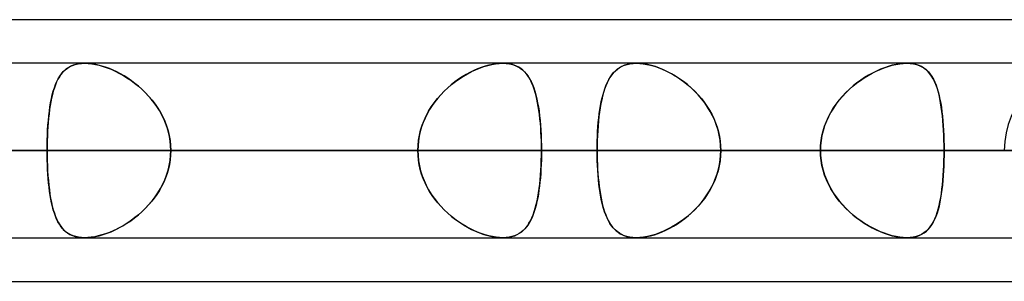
# Model space of a CAD drawing. Header units: millimetres. Extents: x -156 to 156, y -52 to 132.
# Tile 66 of 79: x 47.07 to 52.7, y 62.5 to 64. Entities that reach past the tile are written whole.
import ezdxf

# ---------------------------------------------------------------- set-up
doc = ezdxf.new("R2010")
doc.units = ezdxf.units.MM
doc.layers.add('MAIN-1', color=7, linetype='Continuous')

msp = doc.modelspace()

# ---------------------------------------------------------------- linework, layer by layer
at = {"layer": 'MAIN-1'}
for p, q in [((36.0271, 64), (69.1197, 64)), ((36.0271, 64), (69.1197, 64)), ((39.2091, 64), (69.1197, 64)), ((39.2091, 64), (72.3017, 64)), ((68.6965, 63.75), (-68.6965, 63.75)), ((68.6965, 63.75), (-68.6965, 63.75)), ((63.1787, 63.75), (-63.1787, 63.75)), ((63.1787, 63.75), (-63.1787, 63.75)), ((57.6605, 63.75), (-57.6605, 63.75)), ((57.6605, 63.75), (-57.6605, 63.75)), ((52.1417, 63.75), (-52.1417, 63.75)), ((52.1417, 63.75), (-52.1417, 63.75)), ((53.2, 63.75), (39.5486, 63.75)), ((53.2, 63.75), (39.5486, 63.75)), ((61, 63.75), (45.074, 63.75)), ((61, 63.75), (45.074, 63.75)), ((47.333, 63.7175), (47.3219, 63.7079)), ((47.3273, 63.7128), (47.3397, 63.7224)), ((47.3451, 63.7259), (47.333, 63.7175)), ((47.3397, 63.7224), (47.3533, 63.7307)), ((47.3581, 63.7332), (47.3451, 63.7259)), ((47.3533, 63.7307), (47.3681, 63.7376)), ((47.3722, 63.7392), (47.3581, 63.7332)), ((47.3681, 63.7376), (47.3841, 63.743)), ((47.3874, 63.7439), (47.3722, 63.7392)), ((47.3841, 63.743), (47.4012, 63.7469)), ((47.4035, 63.7473), (47.3874, 63.7439)), ((47.4012, 63.7469), (47.4194, 63.7492)), ((47.4206, 63.7493), (47.4035, 63.7473)), ((47.4194, 63.7492), (47.4385, 63.75)), ((47.4385, 63.75), (47.4206, 63.7493)), ((47.4385, 63.75), (47.4581, 63.7493)), ((47.4568, 63.7494), (47.4385, 63.75)), ((49.83, 63.75), (47.4385, 63.75)), ((49.83, 63.75), (47.4385, 63.75)), ((47.4759, 63.7475), (47.4568, 63.7494)), ((47.4581, 63.7493), (47.4786, 63.7471)), ((47.4957, 63.7443), (47.4759, 63.7475)), ((47.4786, 63.7471), (47.4999, 63.7434)), ((47.5162, 63.7398), (47.4957, 63.7443)), ((47.4999, 63.7434), (47.5218, 63.7384)), ((47.537, 63.7341), (47.5162, 63.7398)), ((47.5218, 63.7384), (47.544, 63.732)), ((47.558, 63.7273), (47.537, 63.7341)), ((47.544, 63.732), (47.5665, 63.7243)), ((47.5792, 63.7194), (47.558, 63.7273)), ((47.5665, 63.7243), (47.5891, 63.7153)), ((47.6005, 63.7104), (47.5792, 63.7194)), ((49.6857, 63.7175), (49.6639, 63.708)), ((49.6746, 63.7128), (49.6979, 63.7224)), ((49.7074, 63.726), (49.6857, 63.7175)), ((49.6979, 63.7224), (49.7212, 63.7307)), ((49.7289, 63.7332), (49.7074, 63.726)), ((49.7212, 63.7307), (49.7442, 63.7376)), ((49.7502, 63.7392), (49.7289, 63.7332)), ((49.7442, 63.7376), (49.7668, 63.743)), ((49.7712, 63.7439), (49.7502, 63.7392)), ((49.7668, 63.743), (49.7887, 63.7469)), ((49.7916, 63.7473), (49.7712, 63.7439)), ((49.7887, 63.7469), (49.8098, 63.7492)), ((49.8112, 63.7493), (49.7916, 63.7473)), ((49.8098, 63.7492), (49.8299, 63.75)), ((49.8299, 63.75), (49.8112, 63.7493)), ((49.8474, 63.7494), (49.8299, 63.75)), ((49.8299, 63.75), (49.8301, 63.75)), ((49.8301, 63.75), (49.8303, 63.75)), ((49.8303, 63.75), (49.8305, 63.75)), ((49.8305, 63.75), (49.8307, 63.75)), ((49.8307, 63.75), (49.8309, 63.75)), ((49.8309, 63.75), (49.8311, 63.75)), ((49.8311, 63.75), (49.8503, 63.7491)), ((49.8641, 63.7475), (49.8474, 63.7494)), ((49.8503, 63.7491), (49.8685, 63.7467)), ((49.88, 63.7442), (49.8641, 63.7475)), ((49.8685, 63.7467), (49.8857, 63.7427)), ((49.8949, 63.7398), (49.88, 63.7442)), ((49.8857, 63.7427), (49.9017, 63.7372)), ((49.9089, 63.7341), (49.8949, 63.7398)), ((49.9017, 63.7372), (49.9164, 63.7303)), ((49.9219, 63.7273), (49.9089, 63.7341)), ((49.9164, 63.7303), (49.9301, 63.7221)), ((49.9339, 63.7194), (49.9219, 63.7273)), ((49.9301, 63.7221), (49.9427, 63.7125)), ((49.9452, 63.7103), (49.9339, 63.7194)), ((50.4977, 63.7244), (50.4852, 63.7155)), ((50.4866, 63.7166), (50.499, 63.7252)), ((50.5113, 63.7321), (50.4977, 63.7244)), ((50.499, 63.7252), (50.5123, 63.7326)), ((50.5259, 63.7384), (50.5113, 63.7321)), ((50.5123, 63.7326), (50.5266, 63.7387)), ((50.5416, 63.7435), (50.5259, 63.7384)), ((50.5266, 63.7387), (50.542, 63.7436)), ((50.5584, 63.7471), (50.5416, 63.7435)), ((50.542, 63.7436), (50.5583, 63.7471)), ((50.5583, 63.7471), (50.5755, 63.7493)), ((50.5761, 63.7493), (50.5584, 63.7471)), ((50.5755, 63.7493), (50.5937, 63.75)), ((50.5947, 63.75), (50.5761, 63.7493)), ((50.5937, 63.75), (50.5939, 63.75)), ((50.5939, 63.75), (50.594, 63.75)), ((50.594, 63.75), (50.5942, 63.75)), ((50.5942, 63.75), (50.5944, 63.75)), ((50.5944, 63.75), (50.5945, 63.75)), ((50.5945, 63.75), (50.5947, 63.75)), ((50.5947, 63.75), (50.6138, 63.7493)), ((50.6148, 63.7492), (50.5947, 63.75)), ((68.8, 63.75), (50.5947, 63.75)), ((68.8, 63.75), (50.5947, 63.75)), ((50.6138, 63.7493), (50.6337, 63.7472)), ((50.636, 63.7469), (50.6148, 63.7492)), ((50.6337, 63.7472), (50.6546, 63.7437)), ((50.658, 63.743), (50.636, 63.7469)), ((50.6546, 63.7437), (50.6759, 63.7388)), ((50.6806, 63.7375), (50.658, 63.743)), ((50.6759, 63.7388), (50.6976, 63.7326)), ((50.7035, 63.7306), (50.6806, 63.7375)), ((50.6976, 63.7326), (50.7195, 63.7251)), ((50.7267, 63.7224), (50.7035, 63.7306)), ((50.7195, 63.7251), (50.7416, 63.7163)), ((50.75, 63.7127), (50.7267, 63.7224)), ((51.9895, 63.7148), (52.0124, 63.7239)), ((52.0139, 63.7244), (51.9912, 63.7155)), ((52.0124, 63.7239), (52.0352, 63.7317)), ((52.0364, 63.7321), (52.0139, 63.7244)), ((52.0352, 63.7317), (52.0577, 63.7382)), ((52.0586, 63.7384), (52.0364, 63.7321)), ((52.0577, 63.7382), (52.0798, 63.7433)), ((52.0805, 63.7435), (52.0586, 63.7384)), ((52.0798, 63.7433), (52.1013, 63.747)), ((52.1018, 63.7471), (52.0805, 63.7435)), ((52.1013, 63.747), (52.1219, 63.7493)), ((52.1222, 63.7493), (52.1018, 63.7471)), ((52.1219, 63.7493), (52.1417, 63.75)), ((52.1417, 63.75), (52.1222, 63.7493)), ((52.1609, 63.7492), (52.1417, 63.75)), ((52.1417, 63.75), (52.1611, 63.7492)), ((52.1791, 63.7469), (52.1609, 63.7492)), ((52.1611, 63.7492), (52.1796, 63.7468)), ((52.1963, 63.743), (52.1791, 63.7469)), ((52.1796, 63.7468), (52.1971, 63.7427)), ((52.2122, 63.7375), (52.1963, 63.743)), ((52.1971, 63.7427), (52.2132, 63.7371)), ((52.2269, 63.7306), (52.2122, 63.7375)), ((52.2132, 63.7371), (52.228, 63.73)), ((52.2404, 63.7223), (52.2269, 63.7306)), ((52.228, 63.73), (52.2417, 63.7215)), ((52.2529, 63.7127), (52.2404, 63.7223)), ((52.2417, 63.7215), (52.2543, 63.7115)), ((47.2789, 63.6456), (47.287, 63.6616)), ((47.2933, 63.6724), (47.2852, 63.6583)), ((47.287, 63.6616), (47.2958, 63.6763)), ((47.3021, 63.6854), (47.2933, 63.6724)), ((47.2958, 63.6763), (47.3053, 63.6897)), ((47.3116, 63.6972), (47.3021, 63.6854)), ((47.3053, 63.6897), (47.3158, 63.7019)), ((47.3219, 63.7079), (47.3116, 63.6972)), ((47.3158, 63.7019), (47.3273, 63.7128)), ((47.5891, 63.7153), (47.6117, 63.7052)), ((47.6218, 63.7003), (47.6005, 63.7104)), ((47.6117, 63.7052), (47.6344, 63.6938)), ((47.6429, 63.6893), (47.6218, 63.7003)), ((47.6344, 63.6938), (47.6571, 63.6812)), ((47.6639, 63.6772), (47.6429, 63.6893)), ((47.6571, 63.6812), (47.6796, 63.6674)), ((47.6847, 63.6641), (47.6639, 63.6772)), ((47.6796, 63.6674), (47.7019, 63.6525)), ((47.7054, 63.65), (47.6847, 63.6641)), ((49.5598, 63.6456), (49.5823, 63.6616)), ((49.5989, 63.6724), (49.5774, 63.6583)), ((49.5823, 63.6616), (49.6051, 63.6763)), ((49.6205, 63.6854), (49.5989, 63.6724)), ((49.6051, 63.6763), (49.628, 63.6897)), ((49.6422, 63.6973), (49.6205, 63.6854)), ((49.628, 63.6897), (49.6512, 63.7019)), ((49.6639, 63.708), (49.6422, 63.6973)), ((49.6512, 63.7019), (49.6746, 63.7128)), ((49.9427, 63.7125), (49.9543, 63.7016)), ((49.9556, 63.7003), (49.9452, 63.7103)), ((49.9543, 63.7016), (49.965, 63.6894)), ((49.9652, 63.6892), (49.9556, 63.7003)), ((49.965, 63.6894), (49.975, 63.6759)), ((49.9741, 63.6772), (49.9652, 63.6892)), ((49.9824, 63.6641), (49.9741, 63.6772)), ((49.975, 63.6759), (49.9841, 63.6612)), ((49.9901, 63.65), (49.9824, 63.6641)), ((49.9841, 63.6612), (49.9925, 63.6451)), ((50.4436, 63.6679), (50.4351, 63.6531)), ((50.4375, 63.6575), (50.4459, 63.6715)), ((50.4529, 63.6816), (50.4436, 63.6679)), ((50.4459, 63.6715), (50.4549, 63.6844)), ((50.4628, 63.6941), (50.4529, 63.6816)), ((50.4549, 63.6844), (50.4647, 63.6962)), ((50.4736, 63.7054), (50.4628, 63.6941)), ((50.4647, 63.6962), (50.4752, 63.7069)), ((50.4852, 63.7155), (50.4736, 63.7054)), ((50.4752, 63.7069), (50.4866, 63.7166)), ((50.7416, 63.7163), (50.7638, 63.7063)), ((50.7732, 63.7018), (50.75, 63.7127)), ((50.7638, 63.7063), (50.7859, 63.6952)), ((50.7963, 63.6895), (50.7732, 63.7018)), ((50.7859, 63.6952), (50.8079, 63.6829)), ((50.8193, 63.676), (50.7963, 63.6895)), ((50.8079, 63.6829), (50.8296, 63.6695)), ((50.8422, 63.6612), (50.8193, 63.676)), ((50.8296, 63.6695), (50.851, 63.6551)), ((50.8646, 63.6451), (50.8422, 63.6612)), ((51.8768, 63.6519), (51.8989, 63.6668)), ((51.9007, 63.6679), (51.8784, 63.653)), ((51.8989, 63.6668), (51.9213, 63.6805)), ((51.9232, 63.6816), (51.9007, 63.6679)), ((51.9213, 63.6805), (51.9439, 63.6931)), ((51.9459, 63.6941), (51.9232, 63.6816)), ((51.9439, 63.6931), (51.9667, 63.7045)), ((51.9685, 63.7054), (51.9459, 63.6941)), ((51.9667, 63.7045), (51.9895, 63.7148)), ((51.9912, 63.7155), (51.9685, 63.7054)), ((52.2642, 63.7017), (52.2529, 63.7127)), ((52.2543, 63.7115), (52.2657, 63.7001)), ((52.2746, 63.6895), (52.2642, 63.7017)), ((52.2657, 63.7001), (52.2762, 63.6874)), ((52.2842, 63.676), (52.2746, 63.6895)), ((52.2762, 63.6874), (52.2858, 63.6735)), ((52.2929, 63.6612), (52.2842, 63.676)), ((52.2858, 63.6735), (52.2945, 63.6583)), ((52.3009, 63.6451), (52.2929, 63.6612)), ((47.2586, 63.5902), (47.2647, 63.6099)), ((47.2645, 63.6093), (47.2587, 63.5908)), ((47.2708, 63.6267), (47.2645, 63.6093)), ((47.2647, 63.6099), (47.2715, 63.6284)), ((47.2777, 63.643), (47.2708, 63.6267)), ((47.2715, 63.6284), (47.2789, 63.6456)), ((47.2852, 63.6583), (47.2777, 63.643)), ((47.7019, 63.6525), (47.7238, 63.6363)), ((47.7257, 63.6348), (47.7054, 63.65)), ((47.7238, 63.6363), (47.7452, 63.619)), ((47.7456, 63.6186), (47.7257, 63.6348)), ((47.7452, 63.619), (47.7661, 63.6005)), ((47.765, 63.6015), (47.7456, 63.6186)), ((49.4953, 63.5902), (49.5162, 63.6099)), ((49.5155, 63.6093), (49.4959, 63.5908)), ((49.5356, 63.6267), (49.5155, 63.6093)), ((49.5162, 63.6099), (49.5377, 63.6284)), ((49.5563, 63.6431), (49.5356, 63.6267)), ((49.5377, 63.6284), (49.5598, 63.6456)), ((49.5774, 63.6583), (49.5563, 63.6431)), ((49.9973, 63.6348), (49.9901, 63.65)), ((49.9925, 63.6451), (50.0003, 63.6278)), ((50.0039, 63.6186), (49.9973, 63.6348)), ((50.0003, 63.6278), (50.0073, 63.6093)), ((50.01, 63.6014), (50.0039, 63.6186)), ((50.0073, 63.6093), (50.0138, 63.5896)), ((50.4096, 63.5909), (50.4158, 63.6091)), ((50.4198, 63.6198), (50.4131, 63.6014)), ((50.4158, 63.6091), (50.4225, 63.6263)), ((50.4271, 63.637), (50.4198, 63.6198)), ((50.4225, 63.6263), (50.4297, 63.6425)), ((50.4351, 63.6531), (50.4271, 63.637)), ((50.4297, 63.6425), (50.4375, 63.6575)), ((50.851, 63.6551), (50.8719, 63.6396)), ((50.8867, 63.6278), (50.8646, 63.6451)), ((50.8719, 63.6396), (50.8923, 63.6231)), ((50.9082, 63.6092), (50.8867, 63.6278)), ((50.8923, 63.6231), (50.9121, 63.6056)), ((50.9289, 63.5894), (50.9082, 63.6092)), ((50.9121, 63.6056), (50.9311, 63.5872)), ((51.8128, 63.6003), (51.8336, 63.6186)), ((51.8349, 63.6198), (51.814, 63.6014)), ((51.8336, 63.6186), (51.8549, 63.6358)), ((51.8564, 63.637), (51.8349, 63.6198)), ((51.8549, 63.6358), (51.8768, 63.6519)), ((51.8784, 63.653), (51.8564, 63.637)), ((52.2945, 63.6583), (52.3024, 63.6419)), ((52.3083, 63.6278), (52.3009, 63.6451)), ((52.3024, 63.6419), (52.3096, 63.6243)), ((52.3149, 63.6092), (52.3083, 63.6278)), ((52.3096, 63.6243), (52.3161, 63.6057)), ((52.3209, 63.5894), (52.3149, 63.6092)), ((52.3161, 63.6057), (52.3219, 63.5859)), ((47.2487, 63.5509), (47.2444, 63.5296)), ((47.248, 63.5472), (47.253, 63.5693)), ((47.2535, 63.5713), (47.2487, 63.5509)), ((47.253, 63.5693), (47.2586, 63.5902)), ((47.2587, 63.5908), (47.2535, 63.5713)), ((47.7839, 63.5833), (47.765, 63.6015)), ((47.7661, 63.6005), (47.7862, 63.581)), ((47.802, 63.5641), (47.7839, 63.5833)), ((47.7862, 63.581), (47.8054, 63.5604)), ((47.8193, 63.544), (47.802, 63.5641)), ((47.8054, 63.5604), (47.8236, 63.5388)), ((49.4592, 63.5509), (49.4422, 63.5296)), ((49.4561, 63.5472), (49.4752, 63.5693)), ((49.4771, 63.5713), (49.4592, 63.5509)), ((49.4752, 63.5693), (49.4953, 63.5902)), ((49.4959, 63.5908), (49.4771, 63.5713)), ((50.0157, 63.5833), (50.01, 63.6014)), ((50.0138, 63.5896), (50.0197, 63.5688)), ((50.0209, 63.5641), (50.0157, 63.5833)), ((50.0197, 63.5688), (50.025, 63.5469)), ((50.0256, 63.544), (50.0209, 63.5641)), ((50.3941, 63.53), (50.3988, 63.5512)), ((50.4013, 63.5614), (50.3962, 63.5398)), ((50.3988, 63.5512), (50.404, 63.5716)), ((50.4069, 63.5819), (50.4013, 63.5614)), ((50.404, 63.5716), (50.4096, 63.5909)), ((50.4131, 63.6014), (50.4069, 63.5819)), ((50.9489, 63.5683), (50.9289, 63.5894)), ((50.9311, 63.5872), (50.9493, 63.5679)), ((50.9679, 63.5462), (50.9489, 63.5683)), ((50.9493, 63.5679), (50.9667, 63.5476)), ((51.7549, 63.5385), (51.7733, 63.5602)), ((51.7743, 63.5613), (51.7559, 63.5397)), ((51.7733, 63.5602), (51.7926, 63.5808)), ((51.7937, 63.5819), (51.7743, 63.5613)), ((51.7926, 63.5808), (51.8128, 63.6003)), ((51.814, 63.6014), (51.7937, 63.5819)), ((52.3264, 63.5684), (52.3209, 63.5894)), ((52.3219, 63.5859), (52.3272, 63.5651)), ((52.3313, 63.5462), (52.3264, 63.5684)), ((52.3272, 63.5651), (52.332, 63.5432)), ((47.2359, 63.4749), (47.2394, 63.4999)), ((47.2406, 63.5074), (47.2372, 63.4843)), ((47.2394, 63.4999), (47.2434, 63.5241)), ((47.2444, 63.5296), (47.2406, 63.5074)), ((47.2434, 63.5241), (47.248, 63.5472)), ((47.8357, 63.5231), (47.8193, 63.544)), ((47.8236, 63.5388), (47.8407, 63.5163)), ((47.8511, 63.5014), (47.8357, 63.5231)), ((47.8407, 63.5163), (47.8567, 63.4928)), ((47.8653, 63.4788), (47.8511, 63.5014)), ((47.8567, 63.4928), (47.8713, 63.4684)), ((49.4061, 63.4749), (49.4214, 63.4999)), ((49.4264, 63.5074), (49.4116, 63.4844)), ((49.4214, 63.4999), (49.4381, 63.5241)), ((49.4422, 63.5296), (49.4264, 63.5074)), ((49.4381, 63.5241), (49.4561, 63.5472)), ((50.025, 63.5469), (50.0297, 63.5239)), ((50.0299, 63.5231), (50.0256, 63.544)), ((50.0297, 63.5239), (50.034, 63.5)), ((50.0338, 63.5013), (50.0299, 63.5231)), ((50.0372, 63.4788), (50.0338, 63.5013)), ((50.034, 63.5), (50.0377, 63.475)), ((50.3874, 63.4937), (50.3838, 63.4693)), ((50.3861, 63.4849), (50.3899, 63.5078)), ((50.3916, 63.5172), (50.3874, 63.4937)), ((50.3899, 63.5078), (50.3941, 63.53)), ((50.3962, 63.5398), (50.3916, 63.5172)), ((50.9667, 63.5476), (50.9831, 63.5265)), ((50.9856, 63.523), (50.9679, 63.5462)), ((50.9831, 63.5265), (50.9985, 63.5045)), ((51.0022, 63.4989), (50.9856, 63.523)), ((50.9985, 63.5045), (51.0127, 63.4818)), ((51.0173, 63.4738), (51.0022, 63.4989)), ((51.7069, 63.468), (51.7216, 63.4924)), ((51.7224, 63.4936), (51.7076, 63.4692)), ((51.7216, 63.4924), (51.7377, 63.5159)), ((51.7386, 63.5171), (51.7224, 63.4936)), ((51.7377, 63.5159), (51.7549, 63.5385)), ((51.7559, 63.5397), (51.7386, 63.5171)), ((52.3357, 63.5231), (52.3313, 63.5462)), ((52.332, 63.5432), (52.3362, 63.5204)), ((52.3396, 63.4989), (52.3357, 63.5231)), ((52.3362, 63.5204), (52.34, 63.4966)), ((52.343, 63.4739), (52.3396, 63.4989)), ((52.34, 63.4966), (52.3433, 63.4719)), ((47.2315, 63.4359), (47.2292, 63.4106)), ((47.2302, 63.4221), (47.2328, 63.4489)), ((47.2342, 63.4605), (47.2315, 63.4359)), ((47.2328, 63.4489), (47.2359, 63.4749)), ((47.2372, 63.4843), (47.2342, 63.4605)), ((47.8784, 63.4555), (47.8653, 63.4788)), ((47.8713, 63.4684), (47.8846, 63.4432)), ((47.8901, 63.4315), (47.8784, 63.4555)), ((47.8846, 63.4432), (47.8964, 63.4172)), ((49.3859, 63.4359), (49.3752, 63.4106)), ((49.3799, 63.4221), (49.3922, 63.4489)), ((49.3981, 63.4605), (49.3859, 63.4359)), ((49.3922, 63.4489), (49.4061, 63.4749)), ((49.4116, 63.4844), (49.3981, 63.4605)), ((50.0403, 63.4555), (50.0372, 63.4788)), ((50.0377, 63.475), (50.041, 63.4492)), ((50.043, 63.4315), (50.0403, 63.4555)), ((50.041, 63.4492), (50.0439, 63.4225)), ((50.3771, 63.4112), (50.3797, 63.4365)), ((50.3806, 63.444), (50.3778, 63.4178)), ((50.3797, 63.4365), (50.3827, 63.4611)), ((50.3838, 63.4693), (50.3806, 63.444)), ((50.3827, 63.4611), (50.3861, 63.4849)), ((51.0127, 63.4818), (51.0258, 63.4582)), ((51.031, 63.4479), (51.0173, 63.4738)), ((51.0258, 63.4582), (51.0376, 63.4339)), ((51.0431, 63.4212), (51.031, 63.4479)), ((51.6817, 63.4167), (51.6935, 63.4428)), ((51.6941, 63.4439), (51.6821, 63.4177)), ((51.6935, 63.4428), (51.7069, 63.468)), ((51.7076, 63.4692), (51.6941, 63.4439)), ((52.346, 63.448), (52.343, 63.4739)), ((52.3433, 63.4719), (52.3461, 63.4462)), ((52.3485, 63.4212), (52.346, 63.448)), ((52.3461, 63.4462), (52.3486, 63.4198)), ((47.2273, 63.3848), (47.2258, 63.3586)), ((47.2262, 63.3663), (47.228, 63.3945)), ((47.2292, 63.4106), (47.2273, 63.3848)), ((47.228, 63.3945), (47.2302, 63.4221)), ((47.9006, 63.4068), (47.8901, 63.4315)), ((47.8964, 63.4172), (47.9065, 63.3905)), ((47.9095, 63.3815), (47.9006, 63.4068)), ((47.9065, 63.3905), (47.915, 63.3632)), ((47.9169, 63.3558), (47.9095, 63.3815)), ((49.366, 63.3848), (49.3583, 63.3586)), ((49.3604, 63.3663), (49.3692, 63.3945)), ((49.3752, 63.4106), (49.366, 63.3848)), ((49.3692, 63.3945), (49.3799, 63.4221)), ((50.0453, 63.4068), (50.043, 63.4315)), ((50.0439, 63.4225), (50.0463, 63.395)), ((50.0473, 63.3815), (50.0453, 63.4068)), ((50.0463, 63.395), (50.0482, 63.3669)), ((50.0489, 63.3558), (50.0473, 63.3815)), ((50.3732, 63.3588), (50.375, 63.3852)), ((50.3754, 63.391), (50.3735, 63.3636)), ((50.375, 63.3852), (50.3771, 63.4112)), ((50.3778, 63.4178), (50.3754, 63.391)), ((51.0376, 63.4339), (51.048, 63.409)), ((51.0536, 63.3937), (51.0431, 63.4212)), ((51.048, 63.409), (51.0569, 63.3835)), ((51.0622, 63.3657), (51.0536, 63.3937)), ((51.0569, 63.3835), (51.0644, 63.3574)), ((51.663, 63.3626), (51.6715, 63.3899)), ((51.6718, 63.3909), (51.6633, 63.3635)), ((51.6715, 63.3899), (51.6817, 63.4167)), ((51.6821, 63.4177), (51.6718, 63.3909)), ((52.3506, 63.3937), (52.3485, 63.4212)), ((52.3486, 63.4198), (52.3507, 63.3927)), ((52.3523, 63.3657), (52.3506, 63.3937)), ((52.3507, 63.3927), (52.3524, 63.365)), ((47.2246, 63.3319), (47.2238, 63.3049)), ((47.2239, 63.3088), (47.2248, 63.3377)), ((47.2258, 63.3586), (47.2246, 63.3319)), ((47.2248, 63.3377), (47.2262, 63.3663)), ((47.915, 63.3632), (47.9217, 63.3353)), ((47.9227, 63.3298), (47.9169, 63.3558)), ((47.9217, 63.3353), (47.9265, 63.3071)), ((47.927, 63.3035), (47.9227, 63.3298)), ((49.3523, 63.3319), (49.3479, 63.3049)), ((49.3485, 63.3088), (49.3535, 63.3377)), ((49.3583, 63.3586), (49.3523, 63.3319)), ((49.3535, 63.3377), (49.3604, 63.3663)), ((50.0482, 63.3669), (50.0497, 63.3381)), ((50.0501, 63.3298), (50.0489, 63.3558)), ((50.0497, 63.3381), (50.0508, 63.309)), ((50.051, 63.3035), (50.0501, 63.3298)), ((50.372, 63.3358), (50.3709, 63.3075)), ((50.3709, 63.305), (50.3718, 63.3321)), ((50.3718, 63.3321), (50.3732, 63.3588)), ((50.3735, 63.3636), (50.372, 63.3358)), ((51.069, 63.3372), (51.0622, 63.3657)), ((51.0644, 63.3574), (51.0703, 63.3309)), ((51.0739, 63.3085), (51.069, 63.3372)), ((51.0703, 63.3309), (51.0745, 63.3041)), ((51.6565, 63.3357), (51.6516, 63.3075)), ((51.6516, 63.3069), (51.6564, 63.3349)), ((51.6564, 63.3349), (51.663, 63.3626)), ((51.6633, 63.3635), (51.6565, 63.3357)), ((52.3537, 63.3373), (52.3523, 63.3657)), ((52.3524, 63.365), (52.3537, 63.3367)), ((52.3546, 63.3085), (52.3537, 63.3373)), ((52.3537, 63.3367), (52.3546, 63.308)), ((47.2231, 63.25), (47.2233, 63.2795)), ((47.2233, 63.2776), (47.2231, 63.25)), ((47.2233, 63.2795), (47.2239, 63.3088)), ((47.2238, 63.3049), (47.2233, 63.2776)), ((47.9265, 63.3071), (47.9294, 63.2786)), ((47.9295, 63.2768), (47.927, 63.3035)), ((47.9294, 63.2786), (47.9304, 63.25)), ((47.9304, 63.25), (47.9295, 63.2768)), ((49.3444, 63.25), (49.3454, 63.2795)), ((49.3453, 63.2776), (49.3444, 63.25)), ((49.3479, 63.3049), (49.3453, 63.2776)), ((49.3454, 63.2795), (49.3485, 63.3088)), ((50.0508, 63.309), (50.0515, 63.2796)), ((50.0515, 63.2768), (50.051, 63.3035)), ((50.0515, 63.2796), (50.0517, 63.25)), ((50.0517, 63.25), (50.0515, 63.2768)), ((50.3703, 63.2789), (50.3701, 63.25)), ((50.3701, 63.25), (50.3703, 63.2776)), ((50.3709, 63.3075), (50.3703, 63.2789)), ((50.3703, 63.2776), (50.3709, 63.305)), ((51.0769, 63.2794), (51.0739, 63.3085)), ((51.0745, 63.3041), (51.077, 63.2771)), ((51.0779, 63.25), (51.0769, 63.2794)), ((51.077, 63.2771), (51.0779, 63.25)), ((51.6487, 63.2789), (51.6477, 63.25)), ((51.6477, 63.25), (51.6487, 63.2786)), ((51.6516, 63.3075), (51.6487, 63.2789)), ((51.6487, 63.2786), (51.6516, 63.3069)), ((52.3551, 63.2794), (52.3546, 63.3085)), ((52.3546, 63.308), (52.3551, 63.2791)), ((52.3553, 63.25), (52.3551, 63.2794)), ((52.3551, 63.2791), (52.3553, 63.25)), ((-69.0087, 63.25), (69.0087, 63.25)), ((69.0087, 63.25), (-69.0087, 63.25)), ((68.2038, 63.25), (-68.2038, 63.25)), ((-68.2038, 63.25), (68.2038, 63.25)), ((-63.3931, 63.25), (63.3931, 63.25)), ((63.3931, 63.25), (-63.3931, 63.25)), ((62.6857, 63.25), (-62.6857, 63.25)), ((-62.6857, 63.25), (62.6857, 63.25)), ((-57.8746, 63.25), (57.8746, 63.25)), ((57.8746, 63.25), (-57.8746, 63.25)), ((57.167, 63.25), (-57.167, 63.25)), ((-57.167, 63.25), (57.167, 63.25)), ((-52.3553, 63.25), (52.3553, 63.25)), ((52.3553, 63.25), (-52.3553, 63.25)), ((51.6477, 63.25), (-51.6477, 63.25)), ((-51.6477, 63.25), (51.6477, 63.25)), ((52.7, 63.25), (39.1762, 63.25)), ((39.1762, 63.25), (52.7, 63.25)), ((40.0337, 63.25), (53.7, 63.25)), ((53.7, 63.25), (40.0337, 63.25)), ((42.4135, 63.25), (47.2231, 63.25)), ((47.2231, 63.25), (42.4135, 63.25)), ((49.3444, 63.25), (44.5348, 63.25)), ((44.5348, 63.25), (49.3444, 63.25)), ((60.5, 63.25), (44.8487, 63.25)), ((44.8487, 63.25), (60.5, 63.25)), ((45.5566, 63.25), (61.5, 63.25)), ((61.5, 63.25), (45.5566, 63.25)), ((45.5566, 63.25), (50.3701, 63.25)), ((50.3701, 63.25), (45.5566, 63.25)), ((51.6477, 63.25), (46.8352, 63.25)), ((46.8352, 63.25), (51.6477, 63.25)), ((49.3444, 63.25), (47.2231, 63.25)), ((47.2231, 63.25), (49.3444, 63.25)), ((47.2233, 63.2224), (47.2231, 63.25)), ((47.2231, 63.25), (47.2233, 63.2205)), ((47.2238, 63.1951), (47.2233, 63.2224)), ((47.2233, 63.2205), (47.2239, 63.1912)), ((47.9265, 63.1929), (47.9294, 63.2214)), ((47.9295, 63.2232), (47.927, 63.1965)), ((47.9294, 63.2214), (47.9304, 63.25)), ((47.9304, 63.25), (47.9295, 63.2232)), ((47.9304, 63.25), (50.0517, 63.25)), ((50.0517, 63.25), (47.9304, 63.25)), ((47.9304, 63.25), (52.7397, 63.25)), ((52.7397, 63.25), (47.9304, 63.25)), ((49.3444, 63.25), (49.3454, 63.2205)), ((49.3453, 63.2224), (49.3444, 63.25)), ((49.3479, 63.1951), (49.3453, 63.2224)), ((49.3454, 63.2205), (49.3485, 63.1912)), ((50.0509, 63.1929), (50.0515, 63.2214)), ((50.0515, 63.2233), (50.051, 63.1968)), ((50.0515, 63.2214), (50.0517, 63.25)), ((50.0517, 63.25), (50.0515, 63.2233)), ((54.861, 63.25), (50.0517, 63.25)), ((50.0517, 63.25), (54.861, 63.25)), ((68.3, 63.25), (50.3701, 63.25)), ((50.3701, 63.25), (68.3, 63.25)), ((50.3703, 63.2211), (50.3701, 63.25)), ((50.3701, 63.25), (50.3703, 63.2232)), ((50.3703, 63.2232), (50.3708, 63.1967)), ((50.3709, 63.1926), (50.3703, 63.2211)), ((51.0769, 63.2206), (51.0739, 63.1915)), ((51.0745, 63.1959), (51.077, 63.2229)), ((51.0779, 63.25), (51.0769, 63.2206)), ((51.077, 63.2229), (51.0779, 63.25)), ((51.0779, 63.25), (69.3, 63.25)), ((69.3, 63.25), (51.0779, 63.25)), ((51.0779, 63.25), (55.8903, 63.25)), ((55.8903, 63.25), (51.0779, 63.25)), ((51.6477, 63.25), (51.6487, 63.2214)), ((51.6487, 63.2211), (51.6477, 63.25)), ((51.6487, 63.2214), (51.6516, 63.1931)), ((51.6516, 63.1925), (51.6487, 63.2211)), ((52.3546, 63.192), (52.3551, 63.2209)), ((52.3551, 63.2206), (52.3546, 63.1915)), ((52.3551, 63.2209), (52.3553, 63.25)), ((52.3553, 63.25), (52.3551, 63.2206)), ((57.167, 63.25), (52.3553, 63.25)), ((52.3553, 63.25), (57.167, 63.25)), ((47.2246, 63.1681), (47.2238, 63.1951)), ((47.2239, 63.1912), (47.2248, 63.1623)), ((47.2258, 63.1414), (47.2246, 63.1681)), ((47.2248, 63.1623), (47.2262, 63.1337)), ((47.915, 63.1368), (47.9217, 63.1647)), ((47.9227, 63.1702), (47.9169, 63.1442)), ((47.9217, 63.1647), (47.9265, 63.1929)), ((47.927, 63.1965), (47.9227, 63.1702)), ((49.3523, 63.1681), (49.3479, 63.1951)), ((49.3485, 63.1912), (49.3535, 63.1623)), ((49.3583, 63.1414), (49.3523, 63.1681)), ((49.3535, 63.1623), (49.3604, 63.1337)), ((50.0484, 63.1368), (50.0499, 63.1647)), ((50.0501, 63.1706), (50.0489, 63.1447)), ((50.0499, 63.1647), (50.0509, 63.1929)), ((50.051, 63.1968), (50.0501, 63.1706)), ((50.3708, 63.1967), (50.3717, 63.1704)), ((50.372, 63.1643), (50.3709, 63.1926)), ((50.3717, 63.1704), (50.373, 63.1444)), ((50.3735, 63.1366), (50.372, 63.1643)), ((51.069, 63.1628), (51.0622, 63.1343)), ((51.0644, 63.1426), (51.0703, 63.1691)), ((51.0739, 63.1915), (51.069, 63.1628)), ((51.0703, 63.1691), (51.0745, 63.1959)), ((51.6516, 63.1931), (51.6564, 63.1651)), ((51.6565, 63.1643), (51.6516, 63.1925)), ((51.6564, 63.1651), (51.663, 63.1374)), ((51.6633, 63.1365), (51.6565, 63.1643)), ((52.3537, 63.1627), (52.3523, 63.1343)), ((52.3524, 63.135), (52.3537, 63.1633)), ((52.3537, 63.1633), (52.3546, 63.192)), ((52.3546, 63.1915), (52.3537, 63.1627)), ((47.2273, 63.1152), (47.2258, 63.1414)), ((47.2262, 63.1337), (47.228, 63.1055)), ((47.2292, 63.0894), (47.2273, 63.1152)), ((47.228, 63.1055), (47.2302, 63.0779)), ((47.8964, 63.0828), (47.9065, 63.1095)), ((47.9095, 63.1185), (47.9006, 63.0932)), ((47.9065, 63.1095), (47.915, 63.1368)), ((47.9169, 63.1442), (47.9095, 63.1185)), ((49.366, 63.1152), (49.3583, 63.1414)), ((49.3604, 63.1337), (49.3692, 63.1055)), ((49.3752, 63.0894), (49.366, 63.1152)), ((49.3692, 63.1055), (49.3799, 63.0779)), ((50.0444, 63.0828), (50.0466, 63.1095)), ((50.0473, 63.1191), (50.0454, 63.094)), ((50.0466, 63.1095), (50.0484, 63.1368)), ((50.0489, 63.1447), (50.0473, 63.1191)), ((50.373, 63.1444), (50.3747, 63.1188)), ((50.3754, 63.1092), (50.3735, 63.1366)), ((50.3747, 63.1188), (50.3767, 63.0935)), ((50.3778, 63.0824), (50.3754, 63.1092)), ((51.0536, 63.1063), (51.0431, 63.0788)), ((51.048, 63.091), (51.0569, 63.1165)), ((51.0622, 63.1343), (51.0536, 63.1063)), ((51.0569, 63.1165), (51.0644, 63.1426)), ((51.663, 63.1374), (51.6715, 63.1101)), ((51.6718, 63.1091), (51.6633, 63.1365)), ((51.6715, 63.1101), (51.6817, 63.0833)), ((51.6821, 63.0823), (51.6718, 63.1091)), ((52.3506, 63.1063), (52.3485, 63.0788)), ((52.3486, 63.0802), (52.3507, 63.1073)), ((52.3523, 63.1343), (52.3506, 63.1063)), ((52.3507, 63.1073), (52.3524, 63.135)), ((47.2315, 63.0641), (47.2292, 63.0894)), ((47.2302, 63.0779), (47.2328, 63.0511)), ((47.2342, 63.0395), (47.2315, 63.0641)), ((47.2328, 63.0511), (47.2359, 63.0251)), ((47.8784, 63.0445), (47.8653, 63.0212)), ((47.8713, 63.0316), (47.8846, 63.0568)), ((47.8901, 63.0685), (47.8784, 63.0445)), ((47.8846, 63.0568), (47.8964, 63.0828)), ((47.9006, 63.0932), (47.8901, 63.0685)), ((49.3859, 63.0641), (49.3752, 63.0894)), ((49.3799, 63.0779), (49.3922, 63.0511)), ((49.3981, 63.0395), (49.3859, 63.0641)), ((49.3922, 63.0511), (49.4061, 63.0251)), ((50.0404, 63.0455), (50.0374, 63.0223)), ((50.0386, 63.0316), (50.0417, 63.0568)), ((50.0431, 63.0694), (50.0404, 63.0455)), ((50.0417, 63.0568), (50.0444, 63.0828)), ((50.0454, 63.094), (50.0431, 63.0694)), ((50.3767, 63.0935), (50.3791, 63.0688)), ((50.3805, 63.0563), (50.3778, 63.0824)), ((50.3791, 63.0688), (50.3819, 63.0449)), ((50.3837, 63.031), (50.3805, 63.0563)), ((50.3819, 63.0449), (50.3851, 63.0216)), ((51.0127, 63.0182), (51.0258, 63.0418)), ((51.031, 63.0521), (51.0173, 63.0262)), ((51.0258, 63.0418), (51.0376, 63.0661)), ((51.0431, 63.0788), (51.031, 63.0521)), ((51.0376, 63.0661), (51.048, 63.091)), ((51.6817, 63.0833), (51.6935, 63.0572)), ((51.6941, 63.0561), (51.6821, 63.0823)), ((51.6935, 63.0572), (51.7069, 63.032)), ((51.7076, 63.0308), (51.6941, 63.0561)), ((52.346, 63.052), (52.343, 63.0261)), ((52.3433, 63.0281), (52.3461, 63.0538)), ((52.3485, 63.0788), (52.346, 63.052)), ((52.3461, 63.0538), (52.3486, 63.0802)), ((47.2372, 63.0157), (47.2342, 63.0395)), ((47.2359, 63.0251), (47.2394, 63.0001)), ((47.2406, 62.9926), (47.2372, 63.0157)), ((47.2394, 63.0001), (47.2434, 62.9759)), ((47.2444, 62.9704), (47.2406, 62.9926)), ((47.8511, 62.9986), (47.8357, 62.9769)), ((47.8407, 62.9837), (47.8567, 63.0072)), ((47.8653, 63.0212), (47.8511, 62.9986)), ((47.8567, 63.0072), (47.8713, 63.0316)), ((49.4116, 63.0156), (49.3981, 63.0395)), ((49.4061, 63.0251), (49.4214, 63.0001)), ((49.4264, 62.9926), (49.4116, 63.0156)), ((49.4214, 63.0001), (49.4381, 62.9759)), ((49.4422, 62.9704), (49.4264, 62.9926)), ((50.0339, 62.9998), (50.0301, 62.9781)), ((50.0312, 62.9837), (50.0351, 63.0072)), ((50.0374, 63.0223), (50.0339, 62.9998)), ((50.0351, 63.0072), (50.0386, 63.0316)), ((50.3874, 63.0066), (50.3837, 63.031)), ((50.3851, 63.0216), (50.3886, 62.9991)), ((50.3915, 62.9831), (50.3874, 63.0066)), ((50.3886, 62.9991), (50.3926, 62.9774)), ((50.9831, 62.9735), (50.9985, 62.9955)), ((51.0022, 63.0011), (50.9856, 62.977)), ((50.9985, 62.9955), (51.0127, 63.0182)), ((51.0173, 63.0262), (51.0022, 63.0011)), ((51.7069, 63.032), (51.7216, 63.0076)), ((51.7224, 63.0064), (51.7076, 63.0308)), ((51.7216, 63.0076), (51.7377, 62.9841)), ((51.7386, 62.9829), (51.7224, 63.0064)), ((52.3396, 63.0011), (52.3357, 62.9769)), ((52.3362, 62.9796), (52.34, 63.0034)), ((52.343, 63.0261), (52.3396, 63.0011)), ((52.34, 63.0034), (52.3433, 63.0281)), ((47.2434, 62.9759), (47.248, 62.9528)), ((47.2487, 62.9491), (47.2444, 62.9704)), ((47.248, 62.9528), (47.253, 62.9307)), ((47.2535, 62.9287), (47.2487, 62.9491)), ((47.253, 62.9307), (47.2586, 62.9098)), ((47.2587, 62.9092), (47.2535, 62.9287)), ((47.802, 62.9359), (47.7839, 62.9167)), ((47.7862, 62.919), (47.8054, 62.9396)), ((47.8193, 62.956), (47.802, 62.9359)), ((47.8054, 62.9396), (47.8236, 62.9612)), ((47.8357, 62.9769), (47.8193, 62.956)), ((47.8236, 62.9612), (47.8407, 62.9837)), ((49.4381, 62.9759), (49.4561, 62.9528)), ((49.4592, 62.9491), (49.4422, 62.9704)), ((49.4561, 62.9528), (49.4752, 62.9307)), ((49.4771, 62.9287), (49.4592, 62.9491)), ((49.4752, 62.9307), (49.4953, 62.9098)), ((49.4959, 62.9092), (49.4771, 62.9287)), ((50.0212, 62.9372), (50.0161, 62.9181)), ((50.0163, 62.919), (50.0218, 62.9396)), ((50.0259, 62.9572), (50.0212, 62.9372)), ((50.0218, 62.9396), (50.0267, 62.9612)), ((50.0301, 62.9781), (50.0259, 62.9572)), ((50.0267, 62.9612), (50.0312, 62.9837)), ((50.3961, 62.9606), (50.3915, 62.9831)), ((50.3926, 62.9774), (50.397, 62.9564)), ((50.4012, 62.939), (50.3961, 62.9606)), ((50.397, 62.9564), (50.4019, 62.9364)), ((50.4068, 62.9184), (50.4012, 62.939)), ((50.4019, 62.9364), (50.4072, 62.9173)), ((50.9489, 62.9317), (50.9289, 62.9106)), ((50.9311, 62.9128), (50.9493, 62.9321)), ((50.9679, 62.9538), (50.9489, 62.9317)), ((50.9493, 62.9321), (50.9667, 62.9524)), ((50.9667, 62.9524), (50.9831, 62.9735)), ((50.9856, 62.977), (50.9679, 62.9538)), ((51.7377, 62.9841), (51.7549, 62.9615)), ((51.7559, 62.9603), (51.7386, 62.9829)), ((51.7549, 62.9615), (51.7733, 62.9398)), ((51.7743, 62.9387), (51.7559, 62.9603)), ((51.7733, 62.9398), (51.7926, 62.9192)), ((51.7937, 62.9181), (51.7743, 62.9387)), ((52.3264, 62.9316), (52.3209, 62.9106)), ((52.3219, 62.9141), (52.3272, 62.9349)), ((52.3313, 62.9538), (52.3264, 62.9316)), ((52.3272, 62.9349), (52.332, 62.9568)), ((52.3357, 62.9769), (52.3313, 62.9538)), ((52.332, 62.9568), (52.3362, 62.9796)), ((47.2586, 62.9098), (47.2647, 62.8901)), ((47.2645, 62.8907), (47.2587, 62.9092)), ((47.2708, 62.8733), (47.2645, 62.8907)), ((47.2647, 62.8901), (47.2715, 62.8716)), ((47.2777, 62.857), (47.2708, 62.8733)), ((47.7238, 62.8637), (47.7452, 62.881)), ((47.7456, 62.8814), (47.7257, 62.8652)), ((47.7452, 62.881), (47.7661, 62.8995)), ((47.765, 62.8985), (47.7456, 62.8814)), ((47.7839, 62.9167), (47.765, 62.8985)), ((47.7661, 62.8995), (47.7862, 62.919)), ((49.4953, 62.9098), (49.5162, 62.8901)), ((49.5155, 62.8907), (49.4959, 62.9092)), ((49.5356, 62.8733), (49.5155, 62.8907)), ((49.5162, 62.8901), (49.5377, 62.8716)), ((49.5563, 62.8569), (49.5356, 62.8733)), ((49.9966, 62.8637), (50.0038, 62.881)), ((50.0044, 62.8827), (49.9979, 62.8666)), ((50.0038, 62.881), (50.0103, 62.8995)), ((50.0105, 62.8999), (50.0044, 62.8827)), ((50.0103, 62.8995), (50.0163, 62.919)), ((50.0161, 62.9181), (50.0105, 62.8999)), ((50.413, 62.8989), (50.4068, 62.9184)), ((50.4072, 62.9173), (50.4129, 62.8991)), ((50.4129, 62.8991), (50.4191, 62.882)), ((50.4197, 62.8806), (50.413, 62.8989)), ((50.4191, 62.882), (50.4259, 62.8658)), ((50.427, 62.8633), (50.4197, 62.8806)), ((50.8719, 62.8604), (50.8923, 62.8769)), ((50.9082, 62.8908), (50.8867, 62.8722)), ((50.8923, 62.8769), (50.9121, 62.8944)), ((50.9289, 62.9106), (50.9082, 62.8908)), ((50.9121, 62.8944), (50.9311, 62.9128)), ((51.7926, 62.9192), (51.8128, 62.8997)), ((51.814, 62.8986), (51.7937, 62.9181)), ((51.8128, 62.8997), (51.8336, 62.8814)), ((51.8349, 62.8802), (51.814, 62.8986)), ((51.8336, 62.8814), (51.8549, 62.8642)), ((51.8564, 62.863), (51.8349, 62.8802)), ((52.3024, 62.8581), (52.3096, 62.8757)), ((52.3149, 62.8908), (52.3083, 62.8722)), ((52.3096, 62.8757), (52.3161, 62.8943)), ((52.3209, 62.9106), (52.3149, 62.8908)), ((52.3161, 62.8943), (52.3219, 62.9141)), ((47.2715, 62.8716), (47.2789, 62.8544)), ((47.2852, 62.8417), (47.2777, 62.857)), ((47.2789, 62.8544), (47.287, 62.8384)), ((47.2933, 62.8276), (47.2852, 62.8417)), ((47.287, 62.8384), (47.2958, 62.8237)), ((47.3021, 62.8146), (47.2933, 62.8276)), ((47.2958, 62.8237), (47.3053, 62.8103)), ((47.6344, 62.8062), (47.6571, 62.8188)), ((47.6639, 62.8228), (47.6429, 62.8107)), ((47.6571, 62.8188), (47.6796, 62.8326)), ((47.6847, 62.8359), (47.6639, 62.8228)), ((47.6796, 62.8326), (47.7019, 62.8475)), ((47.7054, 62.85), (47.6847, 62.8359)), ((47.7019, 62.8475), (47.7238, 62.8637)), ((47.7257, 62.8652), (47.7054, 62.85)), ((49.5377, 62.8716), (49.5598, 62.8544)), ((49.5774, 62.8417), (49.5563, 62.8569)), ((49.5598, 62.8544), (49.5823, 62.8384)), ((49.5989, 62.8276), (49.5774, 62.8417)), ((49.5823, 62.8384), (49.6051, 62.8237)), ((49.6205, 62.8146), (49.5989, 62.8276)), ((49.6051, 62.8237), (49.628, 62.8103)), ((49.9614, 62.8062), (49.9713, 62.8188)), ((49.975, 62.8241), (49.9662, 62.812)), ((49.9713, 62.8188), (49.9804, 62.8326)), ((49.9832, 62.8372), (49.975, 62.8241)), ((49.9804, 62.8326), (49.9889, 62.8475)), ((49.9908, 62.8514), (49.9832, 62.8372)), ((49.9889, 62.8475), (49.9966, 62.8637)), ((49.9979, 62.8666), (49.9908, 62.8514)), ((50.4259, 62.8658), (50.4331, 62.8506)), ((50.4349, 62.8473), (50.427, 62.8633)), ((50.4331, 62.8506), (50.4409, 62.8365)), ((50.4434, 62.8324), (50.4349, 62.8473)), ((50.4409, 62.8365), (50.4493, 62.8234)), ((50.4526, 62.8187), (50.4434, 62.8324)), ((50.4493, 62.8234), (50.4583, 62.8113)), ((50.4626, 62.8062), (50.4526, 62.8187)), ((50.7859, 62.8048), (50.8079, 62.8171)), ((50.8193, 62.824), (50.7963, 62.8105)), ((50.8079, 62.8171), (50.8296, 62.8305)), ((50.8422, 62.8388), (50.8193, 62.824)), ((50.8296, 62.8305), (50.851, 62.8449)), ((50.8646, 62.8549), (50.8422, 62.8388)), ((50.851, 62.8449), (50.8719, 62.8604)), ((50.8867, 62.8722), (50.8646, 62.8549)), ((51.8549, 62.8642), (51.8768, 62.8481)), ((51.8784, 62.847), (51.8564, 62.863)), ((51.8768, 62.8481), (51.8989, 62.8332)), ((51.9007, 62.8321), (51.8784, 62.847)), ((51.8989, 62.8332), (51.9213, 62.8195)), ((51.9232, 62.8184), (51.9007, 62.8321)), ((51.9213, 62.8195), (51.9439, 62.8069)), ((51.9459, 62.8059), (51.9232, 62.8184)), ((52.2842, 62.824), (52.2746, 62.8105)), ((52.2762, 62.8126), (52.2858, 62.8265)), ((52.2929, 62.8388), (52.2842, 62.824)), ((52.2858, 62.8265), (52.2945, 62.8417)), ((52.3009, 62.8549), (52.2929, 62.8388)), ((52.2945, 62.8417), (52.3024, 62.8581)), ((52.3083, 62.8722), (52.3009, 62.8549)), ((47.3116, 62.8028), (47.3021, 62.8146)), ((47.3053, 62.8103), (47.3158, 62.7981)), ((47.3219, 62.7921), (47.3116, 62.8028)), ((47.3158, 62.7981), (47.3273, 62.7872)), ((47.333, 62.7825), (47.3219, 62.7921)), ((47.3273, 62.7872), (47.3397, 62.7776)), ((47.3451, 62.7741), (47.333, 62.7825)), ((47.3397, 62.7776), (47.3533, 62.7693)), ((47.3581, 62.7668), (47.3451, 62.7741)), ((47.3533, 62.7693), (47.3681, 62.7624)), ((47.3722, 62.7608), (47.3581, 62.7668)), ((47.3681, 62.7624), (47.3841, 62.757)), ((47.3874, 62.7561), (47.3722, 62.7608)), ((47.5162, 62.7602), (47.4957, 62.7557)), ((47.4999, 62.7566), (47.5218, 62.7616)), ((47.537, 62.7659), (47.5162, 62.7602)), ((47.5218, 62.7616), (47.544, 62.768)), ((47.558, 62.7727), (47.537, 62.7659)), ((47.544, 62.768), (47.5665, 62.7757)), ((47.5792, 62.7806), (47.558, 62.7727)), ((47.5665, 62.7757), (47.5891, 62.7847)), ((47.6005, 62.7896), (47.5792, 62.7806)), ((47.5891, 62.7847), (47.6117, 62.7948)), ((47.6218, 62.7997), (47.6005, 62.7896)), ((47.6117, 62.7948), (47.6344, 62.8062)), ((47.6429, 62.8107), (47.6218, 62.7997)), ((49.6422, 62.8027), (49.6205, 62.8146)), ((49.628, 62.8103), (49.6512, 62.7981)), ((49.6639, 62.792), (49.6422, 62.8027)), ((49.6512, 62.7981), (49.6746, 62.7872)), ((49.6857, 62.7825), (49.6639, 62.792)), ((49.6746, 62.7872), (49.6979, 62.7776)), ((49.7074, 62.774), (49.6857, 62.7825)), ((49.6979, 62.7776), (49.7212, 62.7693)), ((49.7289, 62.7668), (49.7074, 62.774)), ((49.7212, 62.7693), (49.7442, 62.7624)), ((49.7502, 62.7608), (49.7289, 62.7668)), ((49.7442, 62.7624), (49.7668, 62.757)), ((49.7712, 62.7561), (49.7502, 62.7608)), ((49.8969, 62.7609), (49.8821, 62.7563)), ((49.8831, 62.7566), (49.8988, 62.7616)), ((49.9106, 62.7667), (49.8969, 62.7609)), ((49.8988, 62.7616), (49.9133, 62.768)), ((49.9234, 62.7737), (49.9106, 62.7667)), ((49.9133, 62.768), (49.9268, 62.7757)), ((49.9354, 62.7817), (49.9234, 62.7737)), ((49.9268, 62.7757), (49.9392, 62.7847)), ((49.9464, 62.7908), (49.9354, 62.7817)), ((49.9392, 62.7847), (49.9507, 62.7948)), ((49.9567, 62.8009), (49.9464, 62.7908)), ((49.9507, 62.7948), (49.9614, 62.8062)), ((49.9662, 62.812), (49.9567, 62.8009)), ((50.4583, 62.8113), (50.468, 62.8002)), ((50.4732, 62.7949), (50.4626, 62.8062)), ((50.468, 62.8002), (50.4785, 62.7901)), ((50.4848, 62.7848), (50.4732, 62.7949)), ((50.4785, 62.7901), (50.4898, 62.781)), ((50.4973, 62.7759), (50.4848, 62.7848)), ((50.4898, 62.781), (50.502, 62.773)), ((50.5108, 62.7682), (50.4973, 62.7759)), ((50.502, 62.773), (50.5151, 62.7661)), ((50.5254, 62.7617), (50.5108, 62.7682)), ((50.5151, 62.7661), (50.5292, 62.7603)), ((50.541, 62.7567), (50.5254, 62.7617)), ((50.5292, 62.7603), (50.5443, 62.7558)), ((50.6546, 62.7563), (50.6759, 62.7612)), ((50.6806, 62.7625), (50.658, 62.757)), ((50.6759, 62.7612), (50.6976, 62.7674)), ((50.7035, 62.7694), (50.6806, 62.7625)), ((50.6976, 62.7674), (50.7195, 62.7749)), ((50.7267, 62.7776), (50.7035, 62.7694)), ((50.7195, 62.7749), (50.7416, 62.7837)), ((50.75, 62.7873), (50.7267, 62.7776)), ((50.7416, 62.7837), (50.7638, 62.7937)), ((50.7732, 62.7982), (50.75, 62.7873)), ((50.7638, 62.7937), (50.7859, 62.8048)), ((50.7963, 62.8105), (50.7732, 62.7982)), ((51.9439, 62.8069), (51.9667, 62.7955)), ((51.9685, 62.7946), (51.9459, 62.8059)), ((51.9667, 62.7955), (51.9895, 62.7852)), ((51.9912, 62.7845), (51.9685, 62.7946)), ((51.9895, 62.7852), (52.0124, 62.7761)), ((52.0139, 62.7756), (51.9912, 62.7845)), ((52.0124, 62.7761), (52.0352, 62.7683)), ((52.0364, 62.7679), (52.0139, 62.7756)), ((52.0352, 62.7683), (52.0577, 62.7618)), ((52.0586, 62.7616), (52.0364, 62.7679)), ((52.0577, 62.7618), (52.0798, 62.7567)), ((52.0805, 62.7565), (52.0586, 62.7616)), ((52.2122, 62.7625), (52.1963, 62.757)), ((52.1971, 62.7573), (52.2132, 62.7629)), ((52.2269, 62.7694), (52.2122, 62.7625)), ((52.2132, 62.7629), (52.228, 62.77)), ((52.2404, 62.7777), (52.2269, 62.7694)), ((52.228, 62.77), (52.2417, 62.7785)), ((52.2529, 62.7873), (52.2404, 62.7777)), ((52.2417, 62.7785), (52.2543, 62.7885)), ((52.2642, 62.7983), (52.2529, 62.7873)), ((52.2543, 62.7885), (52.2657, 62.7999)), ((52.2746, 62.8105), (52.2642, 62.7983)), ((52.2657, 62.7999), (52.2762, 62.8126)), ((-68.5822, 62.75), (68.5822, 62.75)), ((-68.5822, 62.75), (68.5822, 62.75)), ((-63.1787, 62.75), (63.1787, 62.75)), ((-63.1787, 62.75), (63.1787, 62.75)), ((-57.6605, 62.75), (57.6605, 62.75)), ((-57.6605, 62.75), (57.6605, 62.75)), ((-52.1417, 62.75), (52.1417, 62.75)), ((-52.1417, 62.75), (52.1417, 62.75)), ((39.6748, 62.75), (53.2, 62.75)), ((39.6748, 62.75), (53.2, 62.75)), ((45.074, 62.75), (61, 62.75)), ((45.074, 62.75), (61, 62.75)), ((47.3841, 62.757), (47.4012, 62.7531)), ((47.4035, 62.7527), (47.3874, 62.7561)), ((47.4012, 62.7531), (47.4194, 62.7508)), ((47.4206, 62.7507), (47.4035, 62.7527)), ((47.4194, 62.7508), (47.4385, 62.75)), ((47.4385, 62.75), (47.4206, 62.7507)), ((47.4385, 62.75), (47.4581, 62.7507)), ((47.4568, 62.7506), (47.4385, 62.75)), ((47.4385, 62.75), (49.83, 62.75)), ((47.4385, 62.75), (49.83, 62.75)), ((47.4759, 62.7525), (47.4568, 62.7506)), ((47.4581, 62.7507), (47.4786, 62.7529)), ((47.4957, 62.7557), (47.4759, 62.7525)), ((47.4786, 62.7529), (47.4999, 62.7566)), ((49.7668, 62.757), (49.7887, 62.7531)), ((49.7916, 62.7527), (49.7712, 62.7561)), ((49.7887, 62.7531), (49.8098, 62.7508)), ((49.8112, 62.7507), (49.7916, 62.7527)), ((49.8098, 62.7508), (49.8299, 62.75)), ((49.8299, 62.75), (49.8112, 62.7507)), ((49.8299, 62.75), (49.8486, 62.7507)), ((49.8304, 62.75), (49.8299, 62.75)), ((49.8308, 62.75), (49.8304, 62.75)), ((49.8313, 62.75), (49.8308, 62.75)), ((49.8318, 62.75), (49.8313, 62.75)), ((49.8322, 62.75), (49.8318, 62.75)), ((49.8327, 62.75), (49.8322, 62.75)), ((49.85, 62.7508), (49.8327, 62.75)), ((49.8486, 62.7507), (49.8663, 62.7529)), ((49.8665, 62.7529), (49.85, 62.7508)), ((49.8663, 62.7529), (49.8831, 62.7566)), ((49.8821, 62.7563), (49.8665, 62.7529)), ((50.5578, 62.753), (50.541, 62.7567)), ((50.5443, 62.7558), (50.5602, 62.7526)), ((50.5754, 62.7508), (50.5578, 62.753)), ((50.5602, 62.7526), (50.577, 62.7506)), ((50.5939, 62.75), (50.5754, 62.7508)), ((50.577, 62.7506), (50.5947, 62.75)), ((50.5941, 62.75), (50.5939, 62.75)), ((50.5942, 62.75), (50.5941, 62.75)), ((50.5943, 62.75), (50.5942, 62.75)), ((50.5944, 62.75), (50.5943, 62.75)), ((50.5946, 62.75), (50.5944, 62.75)), ((50.5947, 62.75), (50.5946, 62.75)), ((50.6148, 62.7508), (50.5947, 62.75)), ((50.5947, 62.75), (50.6138, 62.7507)), ((50.5947, 62.75), (68.8, 62.75)), ((50.5947, 62.75), (68.8, 62.75)), ((50.6138, 62.7507), (50.6337, 62.7528)), ((50.636, 62.7531), (50.6148, 62.7508)), ((50.6337, 62.7528), (50.6546, 62.7563)), ((50.658, 62.757), (50.636, 62.7531)), ((52.0798, 62.7567), (52.1013, 62.753)), ((52.1018, 62.7529), (52.0805, 62.7565)), ((52.1013, 62.753), (52.1219, 62.7507)), ((52.1222, 62.7507), (52.1018, 62.7529)), ((52.1219, 62.7507), (52.1417, 62.75)), ((52.1417, 62.75), (52.1222, 62.7507)), ((52.1417, 62.75), (52.1611, 62.7508)), ((52.1609, 62.7508), (52.1417, 62.75)), ((52.1791, 62.7531), (52.1609, 62.7508)), ((52.1611, 62.7508), (52.1796, 62.7532)), ((52.1963, 62.757), (52.1791, 62.7531)), ((52.1796, 62.7532), (52.1971, 62.7573)), ((36.3893, 62.5), (68.7575, 62.5)), ((36.3893, 62.5), (68.5488, 62.5)), ((39.5713, 62.5), (71.9395, 62.5)), ((39.5713, 62.5), (68.7575, 62.5))]:
    msp.add_line(p, q, dxfattribs=at)
msp.add_arc((53.2, 63.25), 0.5, 0, 180, dxfattribs=at)

doc.saveas('drawing.dxf')
